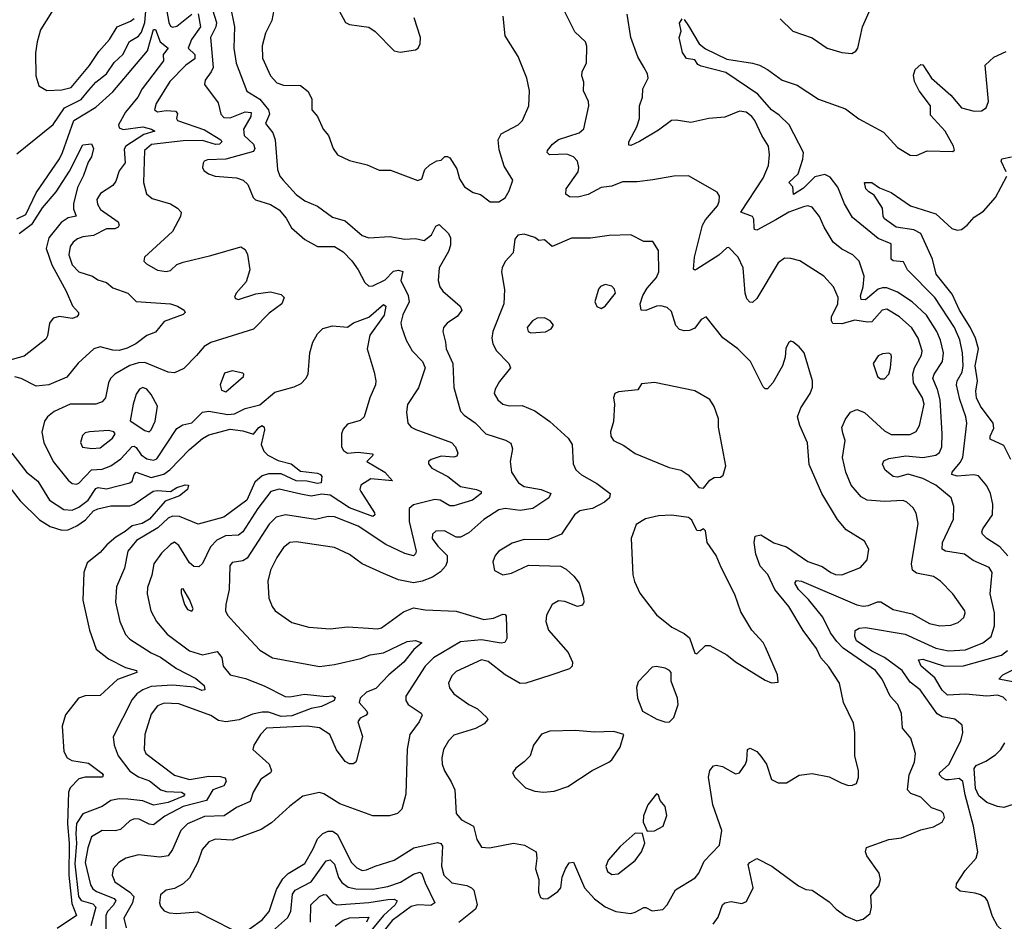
# Model space of a CAD drawing. Extents: x 1493970 to 1595317, y 729910 to 844791.
# Tile 108 of 256: x 1502708 to 1507326, y 794678 to 798909. Entities that reach past the tile are written whole.
import ezdxf

# ---------------------------------------------------------------- set-up
doc = ezdxf.new("R2010")
doc.units = 0

msp = doc.modelspace()

# ---------------------------------------------------------------- linework, layer by layer
at = {"layer": '0CON10XD'}
for points in [[(1502695, 798280), (1502865, 798417.1), (1502918.3, 798495), (1502996.1, 798533.9), (1503031.9, 798578.1), (1503065, 798615.3), (1503115, 798655.3), (1503151.8, 798708.2), (1503192.2, 798745), (1503223.2, 798806.8), (1503265, 798831.6), (1503279.8, 798850.2), (1503294.4, 798895), (1503302.7, 798985)], [(1503695.3, 798975), (1503715.3, 798875), (1503712.5, 798775), (1503723.2, 798705), (1503773.5, 798573.5), (1503835, 798535.2), (1503875.2, 798485), (1503880.6, 798465), (1503861.2, 798421.2), (1503895, 798378.5), (1503906.7, 798345), (1503917.7, 798205), (1503928.7, 798175), (1503943.8, 798155), (1504005, 798089.2), (1504045, 798058), (1504105, 798033.3), (1504175, 797982.1), (1504235, 797964.5), (1504315, 797895.5), (1504345, 797884.5), (1504445, 797891.1), (1504515, 797879.6), (1504565, 797882.2), (1504605, 797872.9), (1504640.3, 797899.7), (1504659.7, 797940.3), (1504675, 797947.5), (1504718.9, 797905), (1504729.5, 797885), (1504729.2, 797850.8), (1504718.9, 797821.1), (1504676.2, 797745), (1504670.5, 797685), (1504679.4, 797655), (1504693.1, 797635), (1504774.3, 797565), (1504781.4, 797545), (1504762.1, 797517.9), (1504712.5, 797485), (1504695.6, 797465), (1504692.7, 797445), (1504705.4, 797395.4), (1504708.8, 797365), (1504739.6, 797295), (1504745, 797182.5), (1504775, 797072), (1504792.7, 797052.7), (1504845, 797017.8), (1504895, 796965.6), (1504986.2, 796936.2), (1505011.3, 796921.3), (1505019.2, 796895), (1505009.1, 796835), (1505014.3, 796785), (1505048.1, 796735), (1505075, 796718.2), (1505153.8, 796705), (1505199.2, 796685), (1505190.6, 796665), (1505115, 796614.8), (1505055, 796606.6), (1504985, 796615.7), (1504955, 796608.7), (1504885, 796564.4), (1504815, 796501.1), (1504775, 796480.6), (1504755, 796481.4), (1504700.5, 796510.5), (1504660.5, 796509.5), (1504644.5, 796495), (1504642.5, 796475), (1504669, 796439), (1504712.5, 796395), (1504713.8, 796365), (1504705.8, 796344.2), (1504681.8, 796318.2), (1504645, 796293.3), (1504596.3, 796273.7), (1504555, 796266.5), (1504485, 796280.4), (1504415, 796310.4), (1504315, 796355.5), (1504255, 796399.1), (1504185, 796432.5), (1504005, 796459.1), (1503974.7, 796455.3), (1503945, 796432.2), (1503913.8, 796385), (1503884.7, 796325.2), (1503871.5, 796275), (1503877.1, 796195), (1503892.2, 796155), (1503906.9, 796135), (1503985, 796080.5), (1504065, 796057.7), (1504165, 796051.2), (1504245, 796059.6), (1504344, 796054), (1504385, 796050.4), (1504405, 796055.5), (1504508.9, 796131.1), (1504555, 796149.1), (1504610.3, 796140.3), (1504755, 796133.6), (1504885, 796093.9), (1504929.9, 796100.1), (1504975, 796120), (1504985, 796118), (1504989.5, 796109.5), (1504993.1, 796005), (1504983.1, 795986.9), (1504966.6, 795983.4), (1504875, 795999.5), (1504775, 795988.9), (1504649.6, 795915), (1504609.7, 795875), (1504520, 795735), (1504519.6, 795715), (1504530.9, 795695), (1504592, 795655), (1504595.6, 795645), (1504581.5, 795615), (1504537.8, 795555), (1504525.5, 795485.5)], [(1504185, 798991.2), (1504235.6, 798895.6), (1504255, 798885.8), (1504345, 798874), (1504375, 798853.8), (1504465, 798763.3), (1504493, 798757), (1504565, 798767.5), (1504577.5, 798775), (1504586.7, 798795), (1504588.8, 798825), (1504557.7, 798917.7)], [(1505960.5, 794665), (1505985, 794697.1), (1506004.5, 794755), (1506015, 794765.7), (1506045, 794770.6), (1506095, 794762.2), (1506117.9, 794772.1), (1506148.9, 794835), (1506125.6, 794945), (1506132.5, 794955), (1506165, 794973.1), (1506236.4, 794936.4), (1506361.2, 794845), (1506395, 794828), (1506425, 794823.8), (1506505, 794770), (1506537.1, 794735), (1506583.1, 794703.1), (1506635, 794681.1), (1506665, 794688), (1506697.5, 794715), (1506704.2, 794744.2), (1506700.7, 794799.3), (1506737.5, 794845), (1506746, 794874), (1506740, 794905), (1506682, 794985), (1506676, 795005), (1506680, 795025), (1506785, 795062.2), (1506845, 795069.4), (1506935, 795108.1), (1506995, 795121.1), (1507035, 795143.5), (1507046.5, 795165), (1507040.8, 795185), (1507030, 795195), (1506985, 795210.8), (1506965, 795230.8), (1506935, 795261.2), (1506888.2, 795278.2), (1506872.7, 795295), (1506880.8, 795365), (1506905.4, 795425), (1506910.6, 795465), (1506888.3, 795538.3), (1506849.1, 795585), (1506844, 795654), (1506826.5, 795695), (1506791.1, 795735), (1506753.1, 795815), (1506721.5, 795855), (1506570.7, 795960.7), (1506540.7, 795990.7), (1506511.4, 796031.4), (1506474.8, 796105), (1506408.6, 796188.6), (1506361.1, 796235), (1506344.4, 796265), (1506352.5, 796277.5), (1506375, 796274.6), (1506635, 796163.6), (1506665, 796157.1), (1506689.8, 796160.2), (1506732.3, 796177.7), (1506747.9, 796177.9), (1506805, 796142), (1506895, 796120.8), (1506975, 796076.4), (1507024.5, 796065.5), (1507075, 796068.1), (1507109.8, 796080.2), (1507136.8, 796103.2), (1507142.5, 796125), (1507140.8, 796135), (1507084.3, 796215), (1507026.9, 796275), (1506995, 796296.2), (1506915, 796312.5), (1506896.6, 796326.6), (1506891.3, 796355), (1506921.8, 796545), (1506913.2, 796593.2), (1506898.8, 796618.8), (1506870, 796645), (1506852.6, 796652.6), (1506765, 796648.8), (1506683.8, 796655), (1506655, 796670.6), (1506607.5, 796725), (1506583.9, 796785), (1506568.2, 796855), (1506579.4, 796935), (1506568.9, 796968.9), (1506564.5, 796995), (1506581.2, 797035), (1506605, 797067.8), (1506635, 797079.1), (1506670, 797065), (1506765, 796979.3), (1506795, 796962.9), (1506885, 796962.3), (1506913.4, 796976.6), (1506928.4, 797005), (1506950.6, 797105), (1506943.4, 797135), (1506901.3, 797205), (1506897.6, 797245), (1506905.3, 797275), (1506938.6, 797335), (1506941.6, 797355), (1506922.9, 797415), (1506892.2, 797462.2), (1506835.5, 797515), (1506775, 797550.3), (1506753.5, 797546.5), (1506705, 797491.1), (1506685, 797488.7), (1506625, 797499.5), (1506565, 797481.6), (1506522.9, 797482.9), (1506516.2, 797495), (1506516.4, 797515), (1506546.1, 797575), (1506547.3, 797605), (1506525.3, 797655.3), (1506479.4, 797705), (1506366.7, 797776.7), (1506325, 797788.9), (1506295, 797789.4), (1506265, 797768), (1506165, 797600), (1506145, 797582.5), (1506132.9, 797582.9), (1506118.9, 797598.9), (1506111.5, 797625), (1506101.8, 797745), (1506078.4, 797795), (1506035, 797839.4), (1506025, 797838.1), (1505986.8, 797803.2), (1505885, 797737.8), (1505875, 797733.1), (1505868.6, 797738.6), (1505873.2, 797795), (1505911.6, 797945), (1505925, 797969.2), (1505980.4, 798035), (1505989.5, 798055), (1505990.3, 798080.3), (1505979.1, 798099.1), (1505845, 798175.6), (1505776.2, 798173.8), (1505677.6, 798157.6), (1505605, 798148.2), (1505535, 798147.8), (1505485, 798127.2), (1505435, 798121.8), (1505375, 798088.3), (1505325.8, 798075.8), (1505287.7, 798077.7), (1505269.4, 798089.4), (1505272, 798115), (1505327.4, 798195), (1505331.4, 798215), (1505324.8, 798244.8), (1505306.2, 798265), (1505275, 798277.1), (1505193.8, 798273.8), (1505182.5, 798285), (1505183.1, 798295), (1505207.3, 798325), (1505235, 798346.7), (1505331.6, 798378.4), (1505353.6, 798396.4), (1505377.5, 798505), (1505375.4, 798525), (1505352.2, 798575), (1505354.2, 798615), (1505344.3, 798645), (1505345.7, 798665), (1505366.9, 798705), (1505368.1, 798785), (1505362.5, 798805), (1505312.2, 798852.2), (1505245, 798986.2)], [(1506275, 798912), (1506334.3, 798854.3), (1506425, 798822.9), (1506495, 798775.8), (1506565, 798754.3), (1506610.5, 798749.5), (1506629.7, 798760.3), (1506639.2, 798775), (1506662, 798875), (1506705.8, 798974.2)], [(1502858.2, 798945), (1502805, 798860.8), (1502789.5, 798805), (1502782.6, 798752.6), (1502784.5, 798645), (1502798.5, 798598.5), (1502835, 798576.7), (1502905, 798579.4), (1502949, 798591), (1503035, 798693.1), (1503079.9, 798760.1), (1503129.5, 798815), (1503165, 798874.7), (1503228.5, 798901.5), (1503245.4, 798914.6)], [(1503545, 798935.5), (1503555.6, 798875), (1503513.3, 798815), (1503498.4, 798775), (1503529.5, 798745), (1503529.3, 798725), (1503487.3, 798695), (1503412.1, 798617.9), (1503348.6, 798515), (1503340.9, 798485), (1503355, 798476.2), (1503395, 798482.5), (1503438.7, 798478.7), (1503447.9, 798467.9), (1503443.8, 798445), (1503448.9, 798435), (1503575, 798392.5), (1503651.9, 798345), (1503656.2, 798335), (1503645.5, 798325), (1503626.4, 798323.6), (1503565, 798341.1), (1503475, 798340.9), (1503327, 798323), (1503294.3, 798295), (1503289.5, 798145), (1503302.3, 798092.3), (1503329.9, 798069.9), (1503414.7, 798044.7), (1503448.8, 798025), (1503466.2, 798005), (1503462.5, 797985), (1503424.5, 797915.5), (1503293.8, 797795), (1503290, 797775), (1503302.8, 797762.8), (1503355, 797733.2), (1503395, 797727.3), (1503415, 797732.5), (1503445, 797759.4), (1503475, 797771.1), (1503605, 797801.5), (1503745, 797842.9), (1503765, 797830), (1503777.4, 797807.4), (1503787.3, 797735), (1503770.9, 797679.1), (1503723.3, 797625), (1503716.1, 797606.1), (1503720, 797600), (1503735, 797595.8), (1503815, 797622.2), (1503885, 797631.4), (1503935, 797618.8), (1503948.8, 797605), (1503937.1, 797575), (1503878.3, 797531.7), (1503805, 797456.5), (1503605, 797394.6), (1503573.3, 797375), (1503537, 797333), (1503477.6, 797272.4), (1503435, 797252.2), (1503405, 797254.5), (1503295, 797300), (1503265, 797298.5), (1503224.5, 797285.5), (1503155, 797245.4), (1503134.4, 797225), (1503124.6, 797205.4), (1503110.4, 797135), (1503094.2, 797115.8), (1503064.7, 797105.3), (1502945, 797105.3), (1502870.2, 797069.8), (1502837.8, 797045), (1502824.4, 797025), (1502812.6, 796972.6), (1502821.5, 796925), (1502864.6, 796835), (1502935, 796748.5), (1502955, 796731.8), (1502975, 796729.6), (1502985, 796734.6), (1503045, 796796.7), (1503095, 796799), (1503135, 796815.3), (1503181.8, 796848.2), (1503235, 796905.9), (1503245, 796908.4), (1503255, 796900.7), (1503277.2, 796867.2), (1503305, 796848.4), (1503335, 796842.1), (1503351.5, 796848.5), (1503445, 796991.2), (1503473, 797007), (1503515, 797016.5), (1503565, 797066.8), (1503595, 797072.6), (1503685, 797056.4), (1503715, 797058.8), (1503765, 797084.7), (1503835, 797101.4), (1503905, 797160.7), (1503995, 797185.9), (1504027.9, 797202.1), (1504050.9, 797225), (1504060.8, 797245), (1504069.7, 797345), (1504083.8, 797395), (1504105.3, 797434.7), (1504129.7, 797460.3), (1504175, 797472.5), (1504245, 797465.6), (1504273.6, 797486.4), (1504345, 797513.4), (1504415, 797572.9), (1504425.7, 797565), (1504417.2, 797522.8), (1504351.2, 797428.8)], [(1503613.2, 798955), (1503631.5, 798895), (1503628.3, 798875), (1503603.2, 798825), (1503615.3, 798685), (1503606.8, 798663.3), (1503577.5, 798625), (1503575.6, 798605), (1503639.3, 798519.3), (1503651.4, 798465), (1503665, 798449.4), (1503695, 798447.5), (1503765, 798476.6), (1503793.3, 798473.3), (1503791.9, 798455), (1503758.2, 798395), (1503761, 798365), (1503805.2, 798325), (1503810.3, 798305), (1503805, 798290), (1503675, 798254.6), (1503588.3, 798251.7), (1503573.3, 798245), (1503568.8, 798235), (1503566.2, 798215), (1503571.7, 798201.7), (1503593.3, 798185), (1503624.5, 798174.5), (1503725, 798167.1), (1503756, 798155), (1503777.5, 798135), (1503802.5, 798075), (1503813.4, 798063.4), (1503885, 798042.1), (1503925, 798016.1), (1503958, 797978), (1503982.4, 797932.4), (1504045, 797877.5), (1504104.5, 797844.5), (1504185, 797844.6), (1504225, 797819.6), (1504266.7, 797776.7), (1504296.4, 797735), (1504326.7, 797675), (1504345, 797658.9), (1504365, 797660.4), (1504422, 797688), (1504460.9, 797729.1), (1504485, 797733.8), (1504505, 797727.5), (1504495.8, 797685), (1504530.4, 797615), (1504535.4, 797585), (1504505, 797524), (1504496.2, 797486.2), (1504498.2, 797468.2), (1504521.5, 797405), (1504548.9, 797355), (1504597.3, 797305), (1504610.4, 797275), (1504578.7, 797181.3), (1504527.4, 797102.6), (1504522.4, 797067.6), (1504529.4, 797015), (1504545, 796996.9), (1504566.4, 796986.4), (1504734.2, 796925), (1504752.7, 796905), (1504763.8, 796875), (1504758.9, 796861.1), (1504745, 796855.4), (1504685, 796860.4), (1504637.5, 796845), (1504625.7, 796835), (1504625.6, 796825), (1504641.1, 796805), (1504715.6, 796765.6), (1504775, 796718.4), (1504850, 796705), (1504872, 796695), (1504872.5, 796685), (1504832.5, 796655), (1504745, 796627.8), (1504725, 796628.4), (1504680, 796655), (1504655, 796657.7), (1504555, 796632.9), (1504535.4, 796615), (1504535.7, 796555), (1504567.3, 796415), (1504565, 796402), (1504555, 796393.8), (1504515, 796403.4), (1504425.9, 796445.9), (1504295, 796532.3), (1504185, 796575.9), (1504155, 796578), (1504095, 796563.3), (1503955, 796585.9), (1503911.1, 796575), (1503878.5, 796541.5), (1503775, 796381.8), (1503755, 796370.4), (1503705, 796361.1), (1503694.2, 796345.8), (1503690.9, 796235), (1503674.4, 796165), (1503673.3, 796135), (1503683.1, 796115), (1503727.9, 796065), (1503835, 795950), (1503894, 795915), (1504115, 795873.6), (1504185, 795883.1), (1504308.8, 795911.2), (1504352, 795928), (1504415, 795938.3), (1504525, 795991.7), (1504565.3, 795995.3), (1504593.8, 795985), (1504556.4, 795953.6), (1504510.7, 795895), (1504439.3, 795835), (1504378.6, 795771.4), (1504335, 795752.9), (1504305.5, 795725), (1504300, 795705), (1504337.1, 795665), (1504340, 795655), (1504334, 795645), (1504305, 795631.5), (1504293.8, 795615), (1504315.4, 795545), (1504287.3, 795435), (1504284.3, 795425), (1504272.7, 795417.3), (1504255, 795417.1), (1504235, 795428.5), (1504193.4, 795483.4), (1504162.9, 795555), (1504115, 795586.7), (1504056.7, 795593.3), (1503865.3, 795584.8), (1503837.7, 795555), (1503806.9, 795505), (1503801.4, 795485), (1503877.5, 795415), (1503888.6, 795385), (1503884.2, 795375), (1503839.5, 795345), (1503802.9, 795285), (1503789.6, 795240.4), (1503725, 795211.8), (1503667.4, 795172.6), (1503575, 795170.5), (1503494.8, 795135.2), (1503463.8, 795105), (1503424.6, 795015), (1503404.1, 794985.9), (1503365, 794979.6), (1503265, 794990), (1503206.2, 794975), (1503172.9, 794955), (1503146.5, 794925), (1503141.5, 794895), (1503153.9, 794863.9), (1503225.1, 794815.1), (1503243, 794795), (1503237.8, 794765), (1503196.5, 794693.5), (1503208.1, 794648.1)], [(1503395.5, 798965.5), (1503407.4, 798895), (1503415, 798878.5), (1503425, 798874), (1503445, 798878.4), (1503515, 798934.7)], [(1503900, 798955), (1503891.4, 798905), (1503860.5, 798845), (1503844.7, 798785.3), (1503847.7, 798727.7), (1503885, 798646), (1503915, 798613.1), (1503945, 798600.8), (1504025, 798600), (1504061.1, 798571.1), (1504077.8, 798535), (1504078, 798485), (1504105.7, 798455), (1504131.2, 798395), (1504156, 798365), (1504178, 798305), (1504198.8, 798275), (1504255, 798247.5), (1504338, 798228), (1504395, 798202.5), (1504446.7, 798203.3), (1504575, 798154.6), (1504595, 798162.5), (1504608.6, 798205), (1504631.7, 798228.3), (1504665, 798246.2), (1504685, 798250), (1504703, 798267), (1504715, 798266.7), (1504725, 798260), (1504758.5, 798208.5), (1504771.6, 798161.6), (1504793.8, 798123.8), (1504835, 798097.5), (1504869.1, 798089.1), (1504915, 798054), (1504956.1, 798053.9), (1504985, 798072.5), (1505003.6, 798106.4), (1505021.2, 798155), (1504980.7, 798220.7), (1504957.6, 798297.6), (1504953.1, 798345), (1504967.1, 798372.9), (1505046.2, 798415), (1505065.8, 798435), (1505095.6, 798504.4), (1505099.2, 798575), (1505087.5, 798635), (1505046.2, 798736.2), (1504985, 798832.5), (1504976.2, 798925)], [(1507067.5, 795342.5), (1507052.2, 795342.2), (1507035, 795350.8), (1507022.2, 795365), (1507023.1, 795375), (1507065.6, 795414.4), (1507122.9, 795525), (1507132, 795565), (1507128.3, 795598.3), (1507095, 795627.5), (1507035, 795638), (1507011.1, 795651.1), (1506931.5, 795765), (1506885, 795800), (1506847.6, 795855), (1506765, 795916.3), (1506705, 795946.2), (1506633.8, 795995), (1506625.6, 796015), (1506627.3, 796042.7), (1506646.2, 796053.8), (1506675, 796056.4), (1506862, 796025), (1507005, 795959.5), (1507065, 795946.7), (1507145, 795952), (1507225.8, 795984.2), (1507264.8, 796015.2), (1507281, 796065), (1507280.2, 796125), (1507260.9, 796215), (1507269.7, 796315), (1507255, 796338.2), (1507180.5, 796370.5), (1507140.5, 796400.5), (1507050, 796415), (1507034.5, 796425), (1507036.1, 796455), (1507088.5, 796565), (1507089.6, 796625), (1507077.7, 796665), (1507005, 796724.6), (1506945, 796756.5), (1506875, 796775.6), (1506825, 796762.6), (1506805, 796765.4), (1506768.2, 796795), (1506755, 796822.5), (1506761.8, 796838.2), (1506785, 796849.6), (1506865, 796861.6), (1506945, 796854.8), (1507005.8, 796865), (1507021.9, 796878.1), (1507033.2, 796905), (1507034.7, 796965), (1507025.5, 797125.5), (1507013.7, 797173.7), (1506991.4, 797225), (1506997.1, 797245), (1507036.9, 797305), (1507042, 797345), (1507027.4, 797405), (1507010.2, 797445), (1506961.7, 797521.7), (1506894.6, 797585), (1506825, 797630.8), (1506775, 797650.2), (1506755, 797651.3), (1506735, 797643.7), (1506675, 797594.2), (1506655.3, 797595.3), (1506652.7, 797612.7), (1506665.2, 797655), (1506668.8, 797705), (1506646.2, 797775), (1506615.7, 797805), (1506565, 797831.5), (1506523.3, 797865), (1506480.9, 797935), (1506459.4, 797985), (1506425, 798028.9), (1506405, 798034.6), (1506385, 798030), (1506315, 798005.2), (1506255, 797970.2), (1506165, 797920.4), (1506155, 797924.4), (1506152.4, 797932.4), (1506152, 797972), (1506146, 797986), (1506090.6, 798005), (1506194.6, 798165), (1506221.1, 798225), (1506224.5, 798275), (1506220, 798315), (1506188.5, 798365), (1506155.8, 798435.8), (1506141.9, 798455), (1506115, 798474.4), (1506085, 798479.5), (1506015, 798450.6), (1505940, 798445), (1505856.1, 798426.1), (1505787.7, 798437.7), (1505765, 798436), (1505705, 798389.6), (1505615, 798336.7), (1505575, 798318), (1505565, 798320), (1505565.8, 798335), (1505603.4, 798406.6), (1505615.6, 798445), (1505615.6, 798505), (1505629.4, 798545), (1505631.2, 798585), (1505656.7, 798635), (1505653.1, 798655), (1505636.2, 798686.2), (1505607.8, 798735), (1505574.3, 798825.7), (1505557.8, 798935)], [(1507342.5, 796392.5), (1507305.4, 796435), (1507244.5, 796475), (1507223.6, 796495), (1507220.9, 796505), (1507225, 796520), (1507270.9, 796585), (1507272.7, 796635), (1507262.3, 796685), (1507245, 796721.9), (1507205, 796767.9), (1507183.5, 796773.5), (1507105, 796767.3), (1507080.9, 796775), (1507081.5, 796785), (1507119.7, 796830.3), (1507132.2, 796855), (1507150, 797015), (1507146.5, 797045), (1507117.3, 797127.3), (1507101.8, 797195), (1507105.9, 797215), (1507129.3, 797255), (1507134, 797285), (1507130.6, 797345), (1507117.1, 797407.1), (1507092.4, 797465), (1507000.8, 797605), (1506871.9, 797735), (1506853, 797773), (1506805, 797777.5), (1506795.6, 797785), (1506796.4, 797856.4), (1506735, 797881.9), (1506615, 797980), (1506576.3, 798045), (1506545, 798122.2), (1506510.1, 798170.1), (1506485, 798182.1), (1506438.3, 798171.7), (1506385, 798117.5), (1506338.3, 798088.3), (1506333.8, 798123.8), (1506315.5, 798145), (1506359.8, 798185), (1506382.1, 798255), (1506384.1, 798285), (1506317.2, 798415), (1506270.5, 798460.5), (1506235, 798485.7), (1506169.6, 798559.6), (1506020.4, 798660.4), (1505905, 798690), (1505888.6, 798698.6), (1505875, 798720), (1505835, 798726.2), (1505816.7, 798755), (1505801.9, 798825), (1505810, 798855), (1505803, 798893), (1505815, 798913.3)], [(1505825, 798908.8), (1505845, 798880), (1505895.4, 798795.4), (1505925, 798772.5), (1506025, 798724.2), (1506144.6, 798705.4), (1506177.5, 798695), (1506215, 798675.3), (1506284.3, 798624.3), (1506355, 798600.9), (1506455, 798536.2), (1506580.8, 798490.8), (1506643.5, 798443.5), (1506760.2, 798380.2), (1506825, 798308.6), (1506885, 798273.1), (1506915, 798272), (1506965, 798293.8), (1507085, 798290), (1507093, 798297), (1507088.8, 798315), (1507048.8, 798385), (1506980.9, 798460.9), (1506980, 798505), (1506927.1, 798575), (1506905, 798618.8), (1506900.9, 798649.1), (1506908.6, 798675), (1506935, 798698.8), (1506945, 798696.2), (1506984.2, 798634.2), (1507075.2, 798555.2), (1507125, 798495.3), (1507185, 798480), (1507219.5, 798480.5), (1507240.8, 798495), (1507251.9, 798525), (1507236, 798695), (1507277.9, 798732.1), (1507335, 798758.9)], [(1502694.3, 797975), (1502736.3, 797995), (1502785, 798096.4), (1502895, 798255.5), (1502908.9, 798285), (1502962.5, 798435), (1503065, 798498.4), (1503145, 798569.8), (1503307, 798763), (1503335, 798863.3), (1503345, 798862), (1503366.6, 798805), (1503404, 798775), (1503380.8, 798745), (1503382.1, 798715), (1503282.9, 798585), (1503262.6, 798545), (1503204.3, 798475), (1503171.4, 798415), (1503175, 798401.1), (1503193.1, 798393.1), (1503285, 798405.8), (1503326.7, 798395), (1503342, 798385), (1503289.9, 798370.1), (1503206.5, 798315), (1503198.7, 798301.3), (1503203.2, 798236.8), (1503175, 798200), (1503159.5, 798150.5), (1503145, 798131.1), (1503087.5, 798092.5), (1503069.6, 798065), (1503072.8, 798042.8), (1503087.7, 798017.7), (1503169.6, 797959.6), (1503174.4, 797945), (1503169.4, 797935), (1503155, 797927.9), (1503115, 797926.9), (1503055, 797895.6), (1503005, 797889.4), (1502980, 797880), (1502959.5, 797865), (1502945.4, 797845), (1502938.8, 797805), (1502955, 797757.9), (1502985, 797725.3), (1503050, 797705), (1503075, 797688.8), (1503115, 797675.5), (1503145, 797650), (1503215, 797625.8), (1503255, 797586), (1503415, 797575.5), (1503448.8, 797565), (1503479.2, 797545), (1503483.8, 797535), (1503474.3, 797525.7), (1503385, 797493.1), (1503345, 797441.9), (1503305, 797426.5), (1503252.6, 797387.4), (1503212.8, 797367.2), (1503175, 797357), (1503145, 797358.4), (1503085, 797373.8), (1503056.2, 797365), (1502982.9, 797297.1), (1502929.3, 797230.7), (1502845, 797196.1), (1502785, 797188.5), (1502715, 797225.4), (1502685, 797233.1)], [(1502705, 797906.1), (1502767.8, 797952.2), (1502815, 798026.4), (1502879, 798101), (1502942.2, 798197.8), (1503005, 798321.4), (1503045, 798326), (1503054.5, 798305), (1503045.6, 798265), (1503029.4, 798240.6), (1503007, 798177), (1502979.1, 798120.9), (1502960.5, 798045), (1502960.7, 798020.7), (1502972.7, 797987.3), (1502935, 797979.2), (1502902.6, 797957.4), (1502844.9, 797885.1), (1502832.5, 797835), (1502858.1, 797758.1), (1502926.5, 797635), (1502955.5, 797565.5), (1502983.8, 797535), (1502983.8, 797525), (1502976.2, 797515), (1502955, 797507.1), (1502895, 797516.6), (1502865, 797508.6), (1502848.6, 797485), (1502839.3, 797425), (1502830.6, 797409.4), (1502729.7, 797330.3), (1502645, 797306.5)], [(1507335.4, 798195), (1507311.5, 798245), (1507314.6, 798255.4), (1507360, 798265)], [(1507357.8, 796845), (1507325, 796911.2), (1507260.8, 796940.8), (1507260.7, 796955), (1507278.1, 796991.9), (1507274.7, 797015), (1507214.6, 797094.6), (1507196.5, 797135), (1507192.7, 797165), (1507200.3, 797215), (1507189.9, 797285), (1507205.6, 797365), (1507191, 797415), (1507166.7, 797466.7), (1507116.6, 797545), (1507081.6, 797621.6), (1507006.7, 797715), (1506990, 797785), (1506935.5, 797905), (1506902.7, 797922.7), (1506819.6, 797935), (1506765, 797974), (1506758.2, 797985), (1506754.4, 798025), (1506715.3, 798085.3), (1506690.6, 798100.6), (1506676.2, 798115), (1506670, 798145), (1506704.5, 798144.5), (1506740.5, 798120.5), (1506795, 798098), (1506885.7, 798035.7), (1507005, 797998.1), (1507079.6, 797929.6), (1507105, 797921.7), (1507125, 797924.8), (1507152.9, 797945), (1507185, 797982), (1507229.4, 798010.6), (1507285.2, 798075), (1507337.9, 798175)], [(1505575, 794715.7), (1505595, 794720.6), (1505635, 794743.1), (1505645, 794743.8), (1505675, 794728), (1505725, 794734), (1505745.8, 794755), (1505783.8, 794826.2), (1505877.2, 794882.8), (1505894.4, 794905), (1505919.4, 794960.6), (1505990, 795035), (1506002.1, 795105), (1505958.8, 795225), (1505939.2, 795355), (1505945, 795386.7), (1505961.7, 795408.3), (1505975, 795411.4), (1506005, 795404.4), (1506065, 795370), (1506085, 795374.4), (1506112.5, 795415), (1506119.5, 795435), (1506122.5, 795485), (1506135, 795491.2), (1506165, 795475.6), (1506185, 795452.5), (1506211.1, 795415), (1506234.3, 795344.3), (1506265, 795327.5), (1506305, 795327.5), (1506365, 795363.8), (1506425, 795371.4), (1506505, 795355.6), (1506565, 795326), (1506595, 795316.2), (1506615, 795316.7), (1506632.5, 795325), (1506643, 795353), (1506643.3, 795385), (1506625.7, 795455), (1506625.5, 795565), (1506618.7, 795608.7), (1506572, 795705), (1506554.2, 795795), (1506502.9, 795872.9), (1506465.4, 795915), (1506445, 795958.1), (1506382.7, 796042.7), (1506316.5, 796155), (1506249.7, 796235), (1506217.1, 796305), (1506181.8, 796345), (1506160.3, 796400.2), (1506152.5, 796455), (1506158.6, 796485), (1506185, 796491.5), (1506245, 796454.1), (1506305, 796435.9), (1506405, 796365.8), (1506472.5, 796342.5), (1506513.3, 796315), (1506535, 796305.4), (1506565, 796304.5), (1506652.1, 796337.9), (1506682.5, 796375), (1506691.2, 796425), (1506671.2, 796461.2), (1506585, 796514.5), (1506543.4, 796563.4), (1506471.2, 796685), (1506411.2, 796821.2), (1506403.7, 796923.7), (1506366.9, 797005), (1506355.7, 797045), (1506372.6, 797087.4), (1506416, 797155), (1506426.2, 797185), (1506426.2, 797215), (1506387.5, 797345), (1506365, 797373.3), (1506335, 797397.5), (1506325, 797400), (1506315, 797393.3), (1506301.9, 797368.1), (1506297.8, 797325), (1506285.4, 797284.6), (1506240.8, 797205), (1506215, 797176.2), (1506205, 797176.2), (1506195, 797186.2), (1506135.5, 797305), (1506077.1, 797365), (1506006.4, 797416.4), (1505927.5, 797515), (1505905, 797502.5), (1505875, 797462), (1505849.7, 797450.3), (1505825, 797449.2), (1505803.3, 797455), (1505785, 797473.3), (1505765, 797538.8), (1505745, 797558.1), (1505716, 797566), (1505695, 797564.6), (1505644.5, 797544.5), (1505623.1, 797545), (1505618.5, 797575), (1505631.4, 797615), (1505651.2, 797648.8), (1505695, 797698.6), (1505705.5, 797725), (1505704.2, 797825), (1505677.5, 797867.5), (1505635, 797867.5), (1505575, 797900), (1505473.6, 797896.4), (1505385, 797883.1), (1505296.8, 797883.2), (1505205, 797844), (1505170, 797875), (1505143, 797873), (1505125, 797886.2), (1505075, 797902.5), (1505045, 797897.5), (1505030.5, 797879.5), (1505023.3, 797815), (1504985, 797773.8), (1504970.5, 797745), (1504968.1, 797725), (1504982.3, 797642.3), (1504978.2, 797575), (1504927.5, 797445), (1504922.3, 797415), (1504927.7, 797387.7), (1504944.6, 797354.6), (1505002.9, 797295), (1505010, 797275), (1504958.3, 797211.7), (1504938.1, 797175), (1504934.4, 797155), (1504950.5, 797125), (1504975, 797104.6), (1505005, 797096.9), (1505065, 797098.2), (1505124.2, 797074.2), (1505195, 797023.2), (1505281.2, 796945), (1505300, 796915), (1505304.4, 796825), (1505317, 796797), (1505342.9, 796772.9), (1505415, 796733.1), (1505477.5, 796685), (1505474.3, 796665), (1505450.6, 796645), (1505395, 796615.3), (1505358.9, 796608.9), (1505336.1, 796603.9), (1505310.6, 796585), (1505250, 796495), (1505185, 796468.6), (1505075, 796469.1), (1505017.9, 796452.1), (1504954.8, 796415.2), (1504938.5, 796395), (1504927.3, 796365), (1504935.8, 796325), (1504975, 796304.4), (1505015, 796311.2), (1505095, 796349.6), (1505244.5, 796344.5), (1505270.6, 796330.6), (1505307.8, 796297.8), (1505331.9, 796265), (1505351.9, 796195), (1505354.2, 796175), (1505347.6, 796162.4), (1505324.3, 796155.7), (1505265, 796179.2), (1505235, 796181.5), (1505205, 796164.2), (1505178.5, 796115), (1505175.5, 796085), (1505188.1, 796045), (1505280.3, 795940.3), (1505301.8, 795895), (1505299.4, 795875), (1505287.5, 795862.5), (1505195, 795831.9), (1505082.5, 795795), (1505055, 795794.3), (1504985, 795834.5), (1504905, 795897.3), (1504875, 795905.3), (1504755, 795850.9), (1504735, 795829.4), (1504719.6, 795795), (1504723.7, 795773.7), (1504745.2, 795745.2), (1504815, 795695.4), (1504855.7, 795675), (1504900, 795635), (1504903.8, 795625), (1504886.7, 795605), (1504846.3, 795583.7), (1504745, 795551.4), (1504719.4, 795525), (1504696.7, 795485), (1504688.5, 795445), (1504690.5, 795415), (1504700, 795385), (1504732.7, 795332.7), (1504748.5, 795295), (1504755.6, 795185), (1504780, 795155), (1504836.7, 795125), (1504852.7, 795062.7), (1504875, 795026.7), (1504912.5, 795022.5), (1505025, 795045.5), (1505076.2, 795036.2), (1505130, 795005), (1505134.2, 794975), (1505128, 794925), (1505143.8, 794875), (1505142, 794815), (1505150.8, 794790.8), (1505165, 794784.2), (1505185, 794785.8), (1505232.1, 794817.9), (1505245.8, 794835), (1505252.9, 794885), (1505267.8, 794925), (1505285, 794952), (1505305, 794956), (1505357.9, 794835), (1505405, 794783.9), (1505455, 794746.4), (1505505, 794724.5), (1505575, 794715.7)], [(1505435, 797554.2), (1505455, 797564), (1505502, 797625), (1505498.8, 797645), (1505485, 797658.8), (1505455, 797665.8), (1505433, 797657), (1505423.3, 797645), (1505406.2, 797585), (1505415, 797563.3), (1505435, 797554.2)], [(1505105, 797439.4), (1505175, 797444.2), (1505201.7, 797458.3), (1505212.5, 797475), (1505196.7, 797495), (1505169.1, 797509.1), (1505135, 797508.9), (1505114.1, 797495.9), (1505088.1, 797465), (1505092.5, 797445), (1505105, 797439.4)], [(1504351.2, 797428.8), (1504337.7, 797365), (1504371.4, 797255), (1504379.1, 797215), (1504376.4, 797195), (1504350, 797135), (1504324.5, 797045.5), (1504305, 797028.1), (1504245, 797010.4), (1504225, 796987.8), (1504218.1, 796965), (1504217.2, 796905), (1504226.8, 796886.7), (1504245, 796874.7), (1504295, 796879.1), (1504361.7, 796871.7), (1504366, 796865), (1504336.2, 796835), (1504421.5, 796785), (1504456.7, 796745), (1504355, 796754.2), (1504307.5, 796725), (1504303.3, 796705), (1504307.8, 796695), (1504372.8, 796595), (1504374.5, 796585), (1504365, 796578.2), (1504255, 796617.9), (1504165, 796677.5), (1504125, 796682.8), (1504075, 796672.5), (1504027.3, 796682.7), (1503925, 796705.8), (1503885.5, 796695), (1503824.7, 796615.3), (1503754.3, 796505.7), (1503735, 796490.8), (1503673.1, 796486.9), (1503632.6, 796467.4), (1503602.8, 796435), (1503565, 796357.5), (1503548.5, 796341.5), (1503525, 796343.6), (1503505, 796359.6), (1503455, 796441.1), (1503435, 796457.5), (1503415, 796446.5), (1503372.7, 796405), (1503337.7, 796355), (1503328.1, 796301.9), (1503308, 796245), (1503305.4, 796215), (1503323.1, 796135), (1503350, 796085), (1503400.4, 796025), (1503505, 795946.7), (1503565, 795928.4), (1503635, 795944.5), (1503656.5, 795916.5), (1503662.7, 795875), (1503695.3, 795835.3), (1503767.4, 795817.4), (1503855, 795782.8), (1503952.7, 795732.7), (1503975, 795731.4), (1504044, 795744), (1504145, 795733.6), (1504176.1, 795736.1), (1504188.5, 795728.5), (1504183.5, 795715), (1504123.7, 795686.3), (1504075, 795676.9), (1503985, 795642), (1503935, 795639.2), (1503875, 795658.9), (1503845, 795659.9), (1503800.3, 795649.7), (1503737, 795623), (1503675, 795614.3), (1503640.7, 795620.7), (1503605, 795644.1), (1503455, 795698.8), (1503385, 795701.6), (1503355, 795688.8), (1503325, 795650), (1503294.6, 795554.6), (1503291.2, 795485), (1503299.5, 795465), (1503435, 795364.2), (1503505, 795343.9), (1503595, 795360), (1503648.4, 795358.4), (1503671.5, 795351.5), (1503676.8, 795335), (1503665.2, 795314.8), (1503614.4, 795295), (1503584.9, 795245.1), (1503475, 795217.4), (1503388.6, 795171.4), (1503335, 795131.5), (1503315, 795134.6), (1503268.2, 795158.2), (1503245, 795159.3), (1503225, 795149.6), (1503181, 795109), (1503156.7, 795103.3), (1503095, 795104.1), (1503044.8, 795075.2), (1503027.1, 795022.9), (1503015.9, 794955), (1503039.8, 794849.8), (1503050.8, 794830.8), (1503068.1, 794818.1), (1503151.9, 794785), (1503159.2, 794775), (1503147, 794753), (1503119.8, 794725), (1503111.6, 794705), (1503111.5, 794625)], [(1506765, 797223.8), (1506784.5, 797245.5), (1506793.1, 797275), (1506797.3, 797327.3), (1506795, 797337.5), (1506785, 797343.8), (1506755, 797340.8), (1506735, 797332), (1506712, 797295), (1506731.2, 797235), (1506745, 797223.8), (1506765, 797223.8)], [(1503675, 797161.9), (1503757.5, 797235), (1503760, 797245), (1503755, 797250), (1503705, 797260.8), (1503669.1, 797250.9), (1503647.8, 797195), (1503655, 797170.8), (1503675, 797161.9)], [(1503315, 796975.7), (1503325, 796984.4), (1503344.1, 797025), (1503354.6, 797095), (1503325, 797150), (1503304.4, 797175), (1503285, 797183.6), (1503270, 797175), (1503255, 797152), (1503239.6, 797105), (1503227, 797027), (1503295, 796980.9), (1503315, 796975.7)], [(1505915, 796711.2), (1505945, 796748.8), (1505965, 796760), (1505995, 796762.9), (1506007.6, 796772.4), (1506020.8, 796815), (1505986.6, 796996.6), (1505986.6, 797036.6), (1505965, 797093.3), (1505945, 797126), (1505875, 797167.5), (1505685, 797205.7), (1505625, 797200), (1505608, 797172), (1505517, 797163), (1505500, 797155), (1505493.3, 797135), (1505498.8, 797105), (1505493.9, 797023.9), (1505478.8, 796975), (1505481.2, 796955), (1505493.3, 796935), (1505541.2, 796911.2), (1505595, 796874), (1505755, 796807.1), (1505810, 796795), (1505843.9, 796773.9), (1505894.2, 796714.2), (1505915, 796711.2)], [(1502670.9, 796875), (1502740, 796785), (1502792.8, 796742.8), (1502847.9, 796655), (1502915, 796610.9), (1502955, 796607.6), (1502985, 796621), (1503028.9, 796655), (1503065, 796708.8), (1503076.7, 796713.3), (1503115, 796707.4), (1503225, 796735.4), (1503236.1, 796743.9), (1503245.2, 796774.8), (1503254.8, 796785.2), (1503325, 796760.6), (1503384.2, 796775.8), (1503412.9, 796797.1), (1503505, 796892.5), (1503565, 796943.1), (1503595, 796960.3), (1503695, 796987.9), (1503755, 796979.5), (1503805, 796964), (1503829.2, 796995), (1503845, 797004.7), (1503855, 796996.9), (1503856.2, 796985), (1503841, 796915), (1503853.7, 796885), (1503871.6, 796865), (1503921.1, 796841.1), (1503980.8, 796825), (1504025, 796790), (1504105, 796780.5), (1504119.1, 796775), (1504125.3, 796765), (1504122.5, 796735), (1504105, 796732), (1504055, 796743), (1504005, 796745.8), (1503935, 796777.7), (1503875, 796777.9), (1503845, 796768), (1503811.7, 796738.3), (1503773.6, 796655), (1503665.8, 796575), (1503545, 796541.5), (1503457.5, 796577.5), (1503425, 796580), (1503405, 796570), (1503355.6, 796524.4), (1503256.4, 796465), (1503214.7, 796415), (1503200.3, 796335), (1503161.9, 796248.1), (1503157.5, 796175), (1503177.5, 796085), (1503203.7, 796023.7), (1503225, 796001.8), (1503325, 795938), (1503367.8, 795917.8), (1503444.1, 795864.1), (1503535, 795817.5), (1503574, 795785), (1503576.1, 795763.9), (1503561.7, 795761.7), (1503526.9, 795776.9), (1503425, 795786.7), (1503325, 795779.4), (1503285.2, 795764.8), (1503257.1, 795745), (1503235, 795718.5), (1503146.6, 795543.4), (1503150.9, 795505), (1503170.3, 795455), (1503225, 795382.2), (1503265.5, 795355.5), (1503317.1, 795337.1), (1503370.4, 795295), (1503395, 795287.6), (1503466.9, 795285), (1503482.8, 795275), (1503476.4, 795265), (1503405, 795235.4), (1503335, 795224), (1503285, 795244.2), (1503215, 795252.1), (1503175, 795252.7), (1503135.3, 795244.7), (1503095, 795216.5), (1503005, 795182), (1502975, 795137.9), (1502971.8, 795088.2), (1502975.3, 795045), (1502967.4, 794947.4), (1502984, 794795), (1502995.9, 794775.9), (1503050.8, 794760.8), (1503065.6, 794745), (1503042.2, 794657.8)], [(1503046.6, 796896.6), (1503085, 796900.4), (1503143.1, 796945), (1503155.7, 796965), (1503150, 796975), (1503125, 796981.1), (1503035, 796975.5), (1503015, 796970), (1503002, 796958), (1502993.1, 796925), (1503002.8, 796902.8), (1503046.6, 796896.6)], [(1502635, 796747.5), (1502710.9, 796650.9), (1502801.8, 796561.8), (1502850.9, 796530.9), (1502905, 796514.3), (1502935, 796515.2), (1502975.8, 796534.2), (1503017.4, 796562.6), (1503054.7, 796605), (1503075, 796614.3), (1503135, 796628), (1503225, 796627.4), (1503245, 796635.3), (1503333.4, 796696.6), (1503355, 796700), (1503415, 796694.3), (1503445, 796714), (1503484.1, 796725.9), (1503500, 796725), (1503495.9, 796704.1), (1503457.1, 796675), (1503389.7, 796650.3), (1503316.6, 796565), (1503282.9, 796545), (1503235, 796533.9), (1503203.2, 796506.8), (1503159.4, 796480.6), (1503116.4, 796445), (1503085, 796408.8), (1503025, 796360.8), (1503008.8, 796315), (1503003.8, 796185), (1503035.4, 796045), (1503066.7, 795955), (1503125, 795910.4), (1503205, 795869.2), (1503256, 795855), (1503257.5, 795845), (1503167.4, 795812.6), (1503085, 795738.2), (1503015, 795736.5), (1502984.2, 795725.8), (1502922.6, 795647.4), (1502906.8, 795593.2), (1502915.2, 795475.2), (1502930.8, 795445), (1502952.2, 795432.2), (1503031, 795421), (1503092.7, 795372.7), (1503098.9, 795365), (1503096, 795354), (1503015, 795355.2), (1502985, 795346.6), (1502944.8, 795305.2), (1502936.9, 795285), (1502932.3, 795135), (1502939.9, 795045), (1502938.4, 794895), (1502952.4, 794762.4), (1502974.1, 794705), (1502883.4, 794645)], [(1506235, 795797.5), (1506265, 795800), (1506263.3, 795835), (1506205.8, 795965), (1506195, 795986.2), (1506142.5, 796045), (1506090.8, 796130.8), (1506062, 796212), (1505997.8, 796337.8), (1505975.3, 796395.3), (1505932, 796455), (1505925, 796510), (1505915, 796520), (1505899.3, 796510.7), (1505885, 796512.5), (1505860.5, 796560.5), (1505845, 796573.3), (1505765, 796584.3), (1505705, 796580.9), (1505643.1, 796566.9), (1505599.3, 796540.7), (1505576.4, 796475), (1505584.7, 796304.7), (1505592.4, 796272.4), (1505617.4, 796217.4), (1505695, 796115.8), (1505767.7, 796057.7), (1505825, 796029.2), (1505849.1, 796009.1), (1505875, 795936.7), (1505885, 795933.3), (1505925, 795972), (1505945, 795972), (1506025, 795928), (1506065, 795896), (1506205, 795810), (1506235, 795797.5)], [(1503515, 796133.3), (1503521.2, 796145), (1503505, 796188.8), (1503475, 796238), (1503465, 796236.7), (1503465, 796217.5), (1503481.9, 796165), (1503495, 796141.2), (1503515, 796133.3)], [(1507336.7, 795715), (1507320.5, 795730.5), (1507295, 795739.6), (1507245, 795735.2), (1507145, 795743.8), (1507059.6, 795739.6), (1507035, 795763.2), (1507000.3, 795820.3), (1506936.4, 795875), (1506924, 795905), (1506945, 795908.5), (1507046.2, 795876.2), (1507135, 795876.7), (1507313.1, 795926.9), (1507341.7, 795948.3)], [(1505755, 795613.3), (1505776.7, 795635), (1505796, 795695), (1505793.8, 795725), (1505764, 795805), (1505763.3, 795845), (1505755.8, 795855.8), (1505735, 795866), (1505695, 795873.8), (1505675, 795871.2), (1505608.8, 795801.2), (1505602, 795775), (1505605.9, 795725.9), (1505630, 795665), (1505696.4, 795626.4), (1505733.6, 795613.6), (1505755, 795613.3)], [(1507375, 795800), (1507301.2, 795815), (1507319.4, 795835), (1507363.9, 795856.1)], [(1505165, 795284.4), (1505215, 795289.4), (1505279.8, 795310.2), (1505393.6, 795386.4), (1505471.2, 795425), (1505485, 795436.2), (1505524, 795495), (1505542.5, 795555), (1505495, 795569.2), (1505405, 795565.6), (1505315, 795573.1), (1505195, 795570), (1505155, 795556), (1505118.6, 795505), (1505102, 795455), (1505075, 795426), (1505035, 795396.7), (1505020, 795375), (1505030, 795355), (1505080, 795305), (1505125, 795288.6), (1505165, 795284.4)], [(1507395.7, 795235.7), (1507325, 795212.9), (1507295, 795217.3), (1507245, 795236.1), (1507206.7, 795266.7), (1507191.7, 795301.7), (1507185.2, 795394.8), (1507195, 795409.1), (1507240.1, 795429.9), (1507285, 795460), (1507310.9, 795485), (1507329.3, 795515)], [(1504525.5, 795485.5), (1504520, 795275), (1504500.6, 795205), (1504480.8, 795185), (1504442.8, 795172.8), (1504365, 795173.8), (1504209.8, 795229.8), (1504135, 795275.8), (1504115, 795282), (1504036.2, 795265), (1503975, 795219.4), (1503888.9, 795141.1), (1503840.9, 795109.1), (1503705, 795059.7), (1503626.4, 795063.6), (1503595, 795051.8), (1503564.6, 795015), (1503544.2, 794955.8), (1503505, 794881.9), (1503475, 794854.4), (1503435, 794833.1), (1503395, 794824.2), (1503368.1, 794801.9), (1503363.5, 794765), (1503368.3, 794748.3), (1503385, 794727.5), (1503408.5, 794718.5), (1503444.6, 794714.6), (1503542.2, 794722.2), (1503701.8, 794641.8)], [(1507345, 794632), (1507317.5, 794635), (1507295, 794657.5), (1507270.3, 794700.3), (1507247.5, 794775), (1507238, 794788), (1507215, 794803.3), (1507190.5, 794810.5), (1507119.3, 794819.3), (1507100, 794835), (1507102.9, 794855), (1507142.7, 794917.3), (1507194.4, 794975), (1507202.9, 795005), (1507181.2, 795125), (1507142.3, 795272.3), (1507131.8, 795335), (1507115, 795348), (1507067.5, 795342.5)], [(1505651.7, 795101.7), (1505685, 795102.5), (1505726.7, 795125), (1505744, 795175), (1505735, 795217.5), (1505712.5, 795245), (1505705, 795270), (1505695, 795276.7), (1505653.8, 795225), (1505633.6, 795173.6), (1505633, 795143), (1505651.7, 795101.7)], [(1503785, 794641.6), (1503844.7, 794685), (1503878.1, 794725), (1503913.1, 794826.9), (1503942.3, 794877.7), (1503967.2, 794902.8), (1504045, 794949.3), (1504085, 795018.5), (1504104.5, 795065.5), (1504129.8, 795090.2), (1504155, 795101.9), (1504175, 795101.3), (1504196.6, 795086.6), (1504264.7, 794955), (1504289.7, 794929.7), (1504315, 794917.5), (1504335, 794919.2), (1504375, 794937.5), (1504465, 794964.6), (1504557.3, 795022.7), (1504667.7, 795047.7), (1504683.3, 795043.3), (1504690.7, 795030.7), (1504686.9, 794936.9), (1504698.2, 794895), (1504735, 794858.2), (1504805, 794846), (1504828, 794835), (1504838, 794825), (1504854.4, 794755), (1504845.7, 794735), (1504767.4, 794672.6)], [(1505485, 794897.8), (1505515, 794901.1), (1505595, 794963.1), (1505625, 795004.2), (1505640, 795045), (1505630, 795090), (1505595, 795092.5), (1505525, 795030), (1505468.5, 794965), (1505457.8, 794935), (1505465, 794912.5), (1505485, 794897.8)], [(1503851.1, 794595), (1503964.1, 794695), (1503979.3, 794725), (1503988.3, 794805), (1504000, 794825), (1504075, 794863.8), (1504145, 794962.5), (1504165, 794966.9), (1504184.2, 794945.8), (1504203.7, 794883.7), (1504219.8, 794859.8), (1504248.3, 794838.3), (1504285, 794830), (1504365, 794829.3), (1504435, 794842.1), (1504495, 794862.7), (1504555, 794900), (1504585, 794909.1), (1504595, 794902.2), (1504609.4, 794859.4), (1504655.5, 794765), (1504636.7, 794753.3), (1504575, 794755.9), (1504545, 794748), (1504455, 794682.2), (1504394.5, 794605.5)], [(1504071.6, 794675), (1504073.9, 794756.1), (1504115, 794794.7), (1504135, 794804.6), (1504145, 794802.1), (1504176.4, 794765), (1504195.7, 794755.7), (1504345, 794766.1), (1504435, 794780.7), (1504465, 794781.7), (1504478.4, 794775), (1504469.3, 794755), (1504414.2, 794705.8), (1504355.6, 794634.4)], [(1504188, 794655), (1504225, 794684.4), (1504255, 794694), (1504345, 794698.6), (1504335, 794674.2)]]:
    msp.add_lwpolyline(points, dxfattribs=at)

doc.saveas('drawing.dxf')
